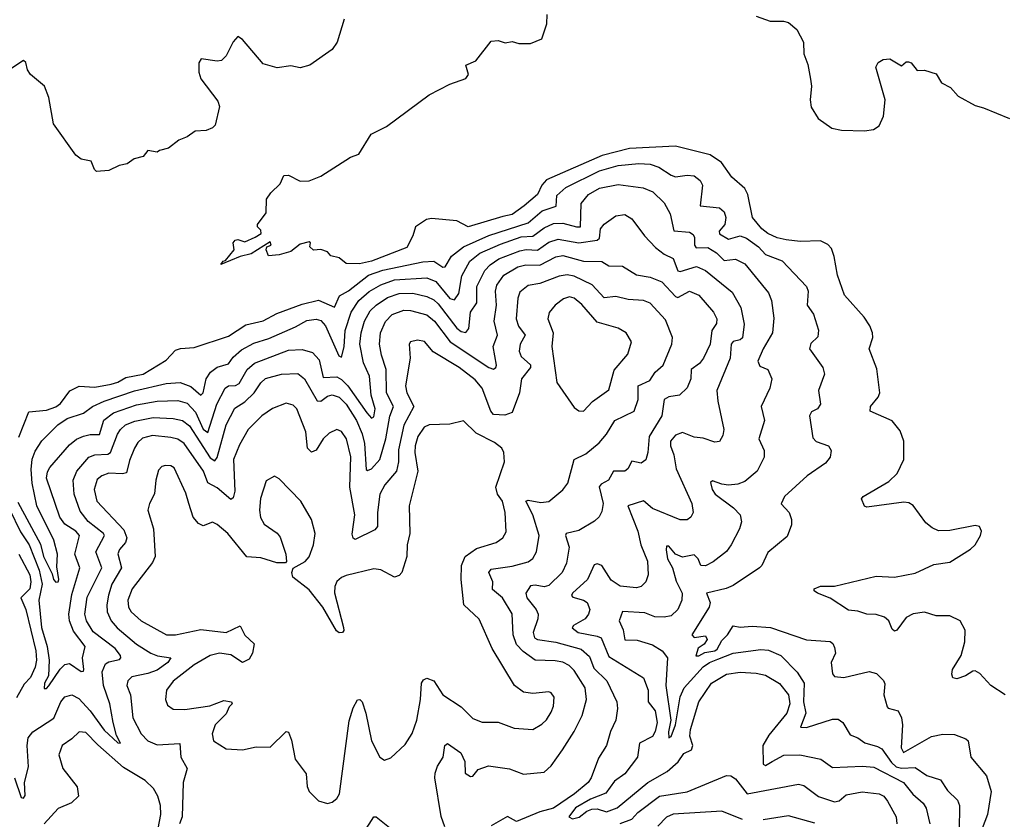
# Model space of a CAD drawing. Extents: x 1603745 to 1745082, y 385868 to 533966.
# Tile 44 of 256: x 1611089 to 1615361, y 426535 to 430003. Entities that reach past the tile are written whole.
import ezdxf

# ---------------------------------------------------------------- set-up
doc = ezdxf.new("R2010")
doc.units = 0

msp = doc.modelspace()

# ---------------------------------------------------------------- linework, layer by layer
at = {"layer": '0CON20XD'}
for points in [[(1612496.2, 430005), (1612466.7, 429905), (1612445, 429873.3), (1612347.5, 429805), (1612305, 429794), (1612265, 429802), (1612205.9, 429794.1), (1612145, 429812), (1612055, 429916.7), (1612035, 429930), (1612015, 429906.7), (1611985, 429846.2), (1611965, 429826), (1611945, 429822.9), (1611876.7, 429833.3), (1611866.2, 429815), (1611865.8, 429775), (1611875, 429746.7), (1611948.8, 429648.8), (1611955.9, 429625.9), (1611936.2, 429545), (1611925, 429533.3), (1611898.3, 429521.7), (1611850.5, 429519.5), (1611815.7, 429494.3), (1611779.6, 429480.4), (1611735, 429445.8), (1611695, 429436), (1611685, 429428), (1611645, 429435.6), (1611625, 429409.2), (1611585, 429400), (1611555, 429377.5), (1611520.2, 429369.8), (1611475, 429349.2), (1611422.5, 429345), (1611413.2, 429353.2), (1611399.3, 429389.3), (1611355, 429398.1), (1611332, 429415), (1611235, 429551.2), (1611214.4, 429665), (1611195.8, 429715), (1611135.5, 429765.5), (1611122.5, 429785), (1611115, 429816.7), (1611105.7, 429825.7), (1611055, 429792)], [(1615364.7, 427075), (1615302.3, 427115), (1615255, 427166.5), (1615235, 427178.2), (1615225, 427177.3), (1615193.3, 427156.7), (1615155, 427143.9), (1615137.9, 427147.9), (1615132.9, 427165), (1615136.4, 427185), (1615174.3, 427245.7), (1615190.6, 427305), (1615191.4, 427355), (1615169.6, 427395), (1615125, 427417.2), (1615065, 427417.9), (1615015, 427433.9), (1614965.3, 427425.3), (1614935, 427410.4), (1614895, 427355.8), (1614885, 427351.4), (1614875, 427360), (1614860, 427395), (1614841.3, 427411.3), (1614805, 427422.7), (1614765, 427423.8), (1614725, 427437.9), (1614685, 427441.3), (1614605, 427494.6), (1614550, 427515), (1614536.7, 427525), (1614536.7, 427535), (1614563.8, 427546.2), (1614625, 427545.6), (1614805, 427590), (1614884.3, 427585.7), (1614975, 427602.2), (1615055, 427639.4), (1615125, 427649.8), (1615215, 427706.3), (1615235, 427725.4), (1615258.3, 427765), (1615262.6, 427785), (1615254.2, 427804.2), (1615235, 427808.4), (1615125, 427787.1), (1615075, 427786.6), (1615048.5, 427798.5), (1615020.8, 427820.8), (1614965.7, 427895.7), (1614947.2, 427907.2), (1614925, 427909.7), (1614765, 427888), (1614755, 427892.5), (1614742, 427925), (1614748.8, 427935), (1614859.5, 428000.5), (1614895.8, 428034.2), (1614925.3, 428095), (1614924.7, 428174.7), (1614909.1, 428219.1), (1614875, 428263.3), (1614778.8, 428305), (1614780, 428325), (1614814.4, 428365), (1614821.5, 428385), (1614807.8, 428487.8), (1614774.5, 428575), (1614790.8, 428625), (1614789.7, 428645), (1614778.3, 428675), (1614753.1, 428713.1), (1614668.4, 428808.4), (1614637.6, 428895), (1614623.3, 428975), (1614610.9, 429010.9), (1614595, 429027.4), (1614563, 429043), (1614475, 429041), (1614415, 429047.6), (1614375, 429057.1), (1614335, 429075.2), (1614309.7, 429095), (1614268.8, 429145), (1614247.9, 429245), (1614235, 429271.3), (1614179.2, 429319.2), (1614133.5, 429383.4), (1614085, 429416.9), (1613935, 429454.3), (1613735, 429444.8), (1613616.4, 429413.6), (1613375, 429307.9), (1613354.4, 429285.6), (1613335.2, 429244.8), (1613277.2, 429195), (1613225, 429158.4), (1613185, 429149.7), (1613035, 429103.8), (1612985, 429130), (1612875, 429140), (1612853.6, 429136.4), (1612806.2, 429105), (1612794.2, 429065), (1612768, 429015), (1612615.7, 428955), (1612563.8, 428943.8), (1612505, 428946), (1612475, 428970), (1612439.3, 428979.3), (1612425, 428996.2), (1612395, 429006.2), (1612363, 429003), (1612348.3, 429018.3), (1612350, 429035), (1612345, 429040), (1612305, 429028.8), (1612265, 428997.5), (1612215, 428982.5), (1612168.3, 428978.3), (1612157.5, 429005), (1612161.7, 429018.3), (1612180, 429025), (1612175, 429040), (1612092.5, 428987.5), (1612045.8, 428975.8), (1611961.7, 428941.7), (1611971.2, 428955), (1611982, 428958), (1612018.6, 429005), (1612014.3, 429035), (1612023.1, 429046.9), (1612035, 429049.2), (1612065, 429040), (1612110.5, 429059.5), (1612136, 429075), (1612135, 429090), (1612120, 429105), (1612120, 429115), (1612157.5, 429165), (1612160, 429225), (1612178.3, 429251.7), (1612218.8, 429291.2), (1612235, 429326.7), (1612255, 429328), (1612305, 429302.9), (1612345, 429304), (1612395, 429323.8), (1612523.9, 429406.1), (1612560.7, 429419.3), (1612613.9, 429506.1), (1612680.7, 429539.3), (1612865, 429676.7), (1612955, 429723.3), (1613025, 429747.5), (1613036, 429765), (1613023.9, 429806.1), (1613067.5, 429825), (1613135, 429910), (1613165, 429912.5), (1613195, 429902.5), (1613225, 429907.5), (1613255, 429900), (1613305, 429900), (1613355, 429920), (1613376.2, 429985), (1613378, 430025)], [(1614285, 430017.5), (1614345, 429996), (1614403, 429997), (1614425, 429990), (1614460.5, 429960.5), (1614489.2, 429905), (1614491.2, 429855), (1614508, 429808), (1614520.5, 429745), (1614524.7, 429714.7), (1614518.2, 429655), (1614523.2, 429623.2), (1614554.2, 429574.2), (1614612.8, 429532.8), (1614655, 429524.1), (1614755, 429520.9), (1614793.8, 429526.2), (1614818.3, 429541.7), (1614837.5, 429585), (1614844.6, 429655), (1614803.8, 429796.2), (1614813.6, 429816.4), (1614835, 429830), (1614865, 429832.5), (1614915, 429802.5), (1614935, 429820), (1614945, 429820), (1614957.5, 429815), (1614982.9, 429782.9), (1615015, 429783.8), (1615065, 429767.5), (1615088.3, 429728.3), (1615128.3, 429708.3), (1615161.7, 429671.7), (1615235, 429631.2), (1615270.8, 429620.8), (1615383.9, 429573.9)], [(1611085, 428192.5), (1611127.9, 428302.1), (1611205, 428309.7), (1611245, 428323.5), (1611265, 428338.5), (1611306.6, 428393.4), (1611347.3, 428412.7), (1611415, 428409.1), (1611485, 428421.7), (1611515, 428430.7), (1611549.2, 428450.8), (1611625, 428464.8), (1611723.9, 428526.1), (1611765, 428569.4), (1611786.8, 428576.8), (1611845, 428580.6), (1611995, 428630), (1612070.4, 428679.6), (1612145, 428696), (1612205, 428728.1), (1612315, 428769.3), (1612385, 428786.7), (1612455, 428756.5), (1612476.9, 428805), (1612515, 428827), (1612602.4, 428895), (1612665, 428916.8), (1612838, 428952), (1612885, 428955.6), (1612925, 428930), (1612935, 428930.9), (1612962.4, 428977.6), (1613015, 429017.3), (1613123.7, 429066.3), (1613295, 429121.1), (1613355.9, 429174.1), (1613416.2, 429193.8), (1613419.8, 429240.2), (1613458, 429275), (1613605, 429347.7), (1613685, 429370.3), (1613775, 429378.5), (1613823.8, 429376.2), (1613862.6, 429362.6), (1613915, 429328.5), (1613935, 429321.8), (1613985, 429328.9), (1614015.4, 429325.4), (1614041.4, 429305), (1614051.8, 429285), (1614041.9, 429195), (1614125, 429187.3), (1614145, 429169.2), (1614152.8, 429145), (1614148.6, 429115), (1614123.4, 429085), (1614125, 429074.1), (1614165, 429051), (1614215, 429065.2), (1614241.8, 429055), (1614295, 429017.4), (1614325, 428984.2), (1614396.9, 428956.9), (1614502.5, 428845), (1614509.4, 428825), (1614505.6, 428765), (1614533.1, 428725), (1614555.5, 428655.5), (1614552.5, 428627.5), (1614521.1, 428598.9), (1614515.5, 428575), (1614574.4, 428495), (1614581.4, 428465), (1614555.6, 428395), (1614564.2, 428335), (1614550, 428315), (1614525, 428302.5), (1614515.6, 428284.4), (1614529.7, 428189.7), (1614545, 428174), (1614598.8, 428155), (1614609.2, 428135), (1614606, 428105), (1614585, 428080), (1614505.8, 428025), (1614407.1, 427935), (1614393, 427903), (1614427.5, 427865), (1614437.1, 427835), (1614438.3, 427811.7), (1614418.3, 427761.7), (1614335, 427692.5), (1614309.5, 427635), (1614299.4, 427625), (1614185, 427548.8), (1614154.8, 427535.2), (1614069.5, 427515), (1614084.7, 427475), (1614080, 427455), (1614005.6, 427335), (1614015, 427322.7), (1614065, 427330.6), (1614071.5, 427315), (1614059.1, 427295), (1614033.3, 427276.7), (1614023.2, 427243.3), (1614035, 427243.1), (1614061.8, 427258.2), (1614105, 427264.9), (1614115, 427272.4), (1614135, 427310), (1614159.6, 427335), (1614185, 427374.2), (1614215, 427367.5), (1614266.9, 427373.1), (1614346.4, 427366.4), (1614502.6, 427312.6), (1614605.3, 427305.3), (1614617.6, 427297.6), (1614625, 427280), (1614628.1, 427255), (1614610.5, 427215), (1614615.6, 427165.6), (1614623.8, 427153.8), (1614665, 427150.3), (1614775.5, 427175.5), (1614807, 427167), (1614837, 427137), (1614843, 427123), (1614838.2, 427075), (1614852.7, 427022.7), (1614856.9, 427016.9), (1614901.2, 427005), (1614915.4, 426975.4), (1614920, 426945), (1614913.7, 426845), (1614924.3, 426825), (1615045, 426893.6), (1615094.2, 426904.2), (1615145, 426902.5), (1615194.3, 426884.3), (1615204, 426875), (1615216.7, 426805), (1615283.8, 426723.8), (1615303.6, 426655), (1615287.8, 426555), (1615254.3, 426465)], [(1611080.5, 427910.5), (1611178.4, 427728.4), (1611191.5, 427675), (1611229.4, 427599.4), (1611235.8, 427575), (1611245, 427563.1), (1611255, 427564.2), (1611258.6, 427575), (1611250.2, 427629.8), (1611252.5, 427685), (1611236.4, 427745), (1611163.3, 427895), (1611143, 427993), (1611137.7, 428052.3), (1611142.6, 428097.4), (1611155, 428131.8), (1611185, 428176.9), (1611254.6, 428245.4), (1611295, 428273.8), (1611365, 428296.9), (1611405, 428325.2), (1611455, 428348.3), (1611587, 428392.9), (1611724.8, 428425.2), (1611785, 428429.3), (1611831.7, 428411.7), (1611875, 428374.6), (1611885.2, 428385), (1611897.8, 428445), (1611916.5, 428473.5), (1611945, 428496.2), (1611995, 428510), (1612015, 428539.2), (1612050.8, 428570.8), (1612105, 428599.8), (1612169.5, 428620.5), (1612285, 428670.3), (1612335, 428697.5), (1612375, 428704), (1612395, 428697.7), (1612415, 428675.4), (1612473.6, 428545), (1612485, 428539.2), (1612496.6, 428583.4), (1612501.1, 428655), (1612527, 428735), (1612560.9, 428785), (1612605.8, 428824.2), (1612655, 428852.3), (1612715, 428873.9), (1612855, 428883.2), (1612895, 428867.8), (1612955, 428793), (1612975, 428787.1), (1612994, 428815), (1613007.8, 428892.2), (1613042.4, 428955), (1613085, 428989.8), (1613175, 429029.9), (1613265, 429060.4), (1613316, 429064), (1613365, 429100.2), (1613405, 429118.5), (1613445, 429119.8), (1613505, 429103.7), (1613522.2, 429105), (1613524.6, 429205), (1613556.9, 429245), (1613605, 429272.5), (1613685, 429288.6), (1613794.2, 429274.2), (1613836.2, 429256.2), (1613885, 429208.6), (1613910.7, 429160.7), (1613927, 429087), (1613995, 429081.2), (1614011.7, 429071.7), (1614017.5, 429057.5), (1614016.8, 429025), (1614023.5, 429013.5), (1614075.2, 429015.2), (1614112, 428992), (1614145, 428958.4), (1614195, 428964.7), (1614235, 428943.2), (1614338.5, 428818.5), (1614351.3, 428785), (1614361.2, 428708.8), (1614355.9, 428645), (1614314.2, 428575), (1614291.2, 428521.2), (1614300.7, 428500.7), (1614335.7, 428485), (1614353.1, 428445), (1614343.3, 428405), (1614306.5, 428325), (1614320.9, 428265), (1614296.2, 428185), (1614318.9, 428135), (1614319.1, 428105), (1614289.2, 428045), (1614235, 428000), (1614205, 427988.8), (1614165, 427984.3), (1614135, 427988.1), (1614095, 428003.1), (1614085.7, 427995), (1614093.5, 427965), (1614106.1, 427945), (1614186.2, 427885), (1614215.2, 427855.2), (1614220.8, 427825), (1614212.1, 427795), (1614176.2, 427725), (1614155, 427696.9), (1614098.3, 427651.7), (1614065, 427634.4), (1614045, 427636.2), (1614033.3, 427665), (1614015, 427681.8), (1613965, 427671.6), (1613934.8, 427684.8), (1613905, 427718.9), (1613895, 427718.8), (1613893.8, 427703.8), (1613899.8, 427665), (1613921.3, 427625), (1613937.9, 427567.9), (1613963.3, 427515), (1613962.3, 427485), (1613944.6, 427445), (1613915, 427416.8), (1613885, 427410.9), (1613845, 427413.3), (1613801, 427431), (1613705, 427436.7), (1613690, 427395), (1613707.1, 427357.1), (1613715, 427313.3), (1613768.7, 427311.3), (1613835, 427291.6), (1613876.8, 427265), (1613899.1, 427235), (1613892.7, 427115), (1613914.6, 426965), (1613903.5, 426913.5), (1613905, 426887.5), (1613915, 426894.6), (1613935, 426944.4), (1613954.7, 427065.3), (1613972.3, 427105), (1614055, 427196.1), (1614082.1, 427215), (1614118.7, 427228.7), (1614185, 427255.5), (1614305, 427271), (1614338.5, 427268.5), (1614391.2, 427245), (1614462.6, 427172.6), (1614493.2, 427125), (1614489.5, 427045), (1614500.4, 426995), (1614477.5, 426935), (1614502.5, 426932.5), (1614615, 426969.3), (1614639.8, 426969.8), (1614660, 426955), (1614691.9, 426901.9), (1614725, 426888.8), (1614756.5, 426866.5), (1614811, 426851), (1614829.8, 426839.8), (1614871.3, 426781.3), (1614892.5, 426762.5), (1614915, 426756.8), (1614975, 426759.8), (1615025, 426724.1), (1615085, 426706.1), (1615115, 426660.4), (1615157.5, 426617.5), (1615167.3, 426595), (1615164.7, 426485)], [(1611305, 428159.2), (1611335, 428183.1), (1611365, 428196.3), (1611395, 428203.8), (1611435, 428203.5), (1611454.1, 428265.9), (1611495, 428297.7), (1611595, 428332.8), (1611685, 428347.7), (1611775, 428351.2), (1611815, 428339.4), (1611850.8, 428300.8), (1611885, 428226.2), (1611905, 428212.1), (1611944.1, 428335.9), (1611980, 428405), (1611995, 428415.3), (1612025, 428416.7), (1612040.9, 428425), (1612075.3, 428485), (1612107.2, 428512.8), (1612255, 428569), (1612315, 428572.8), (1612359.5, 428559.5), (1612387.7, 428527.7), (1612405, 428451.1), (1612465, 428453.4), (1612485, 428442.8), (1612511.8, 428415), (1612595, 428297.1), (1612615, 428274.2), (1612625, 428280), (1612631, 428315), (1612614, 428374), (1612606, 428456), (1612580.4, 428515), (1612564.8, 428595), (1612570.2, 428645), (1612584.3, 428695.7), (1612610.1, 428739.9), (1612635.1, 428764.9), (1612685, 428798.4), (1612735, 428815.2), (1612795, 428816.5), (1612855, 428802.2), (1612885, 428788.3), (1612905, 428771), (1612985, 428665.2), (1613005, 428650.9), (1613025, 428646.2), (1613037.1, 428662.9), (1613044.7, 428735), (1613071.6, 428775), (1613072.8, 428845), (1613107, 428915), (1613130.1, 428939.9), (1613167.2, 428965), (1613259.5, 429000.5), (1613286.1, 429006.1), (1613335, 429003.2), (1613385, 429038.4), (1613425, 429051.2), (1613515, 429035.6), (1613595, 429046.2), (1613604.1, 429055.9), (1613608.7, 429095), (1613625, 429115.5), (1613675, 429151.9), (1613715, 429157.5), (1613745, 429138.6), (1613800.5, 429065), (1613847.5, 429015), (1613885, 428986.2), (1613925, 428967.5), (1613945, 428913.3), (1613955, 428911), (1614025, 428932.4), (1614065, 428915.3), (1614180.8, 428820.8), (1614217.3, 428755), (1614231.7, 428681.7), (1614225, 428623.5), (1614215, 428613.8), (1614185, 428606.7), (1614176, 428595), (1614172.2, 428535), (1614113.2, 428395), (1614118.4, 428348.4), (1614144.5, 428225), (1614140, 428200), (1614125, 428173.8), (1614105, 428170.8), (1614055, 428188.5), (1614015, 428191.8), (1613965, 428212.9), (1613935, 428200.9), (1613913.1, 428175), (1613912.4, 428155), (1613926.7, 428115), (1613936.8, 428055), (1614005.5, 427904.5), (1614011.5, 427865), (1614000.6, 427845), (1613985, 427833.5), (1613955, 427833.1), (1613835, 427883.2), (1613795, 427915.6), (1613728.1, 427895), (1613771.6, 427785), (1613784, 427725), (1613813.6, 427655), (1613815.4, 427595), (1613805, 427564.3), (1613785, 427544.6), (1613765, 427538.2), (1613695, 427546.6), (1613655, 427572.3), (1613615.2, 427635.2), (1613595, 427643.2), (1613581.1, 427638.9), (1613552.7, 427575), (1613486.8, 427515), (1613482.7, 427505), (1613488.2, 427498.2), (1613535, 427485.3), (1613550.9, 427475), (1613562.7, 427445), (1613557.2, 427425), (1613542.1, 427405), (1613492.5, 427375), (1613485.7, 427365), (1613511.9, 427345), (1613595, 427329.6), (1613611.5, 427321.5), (1613645, 427240.8), (1613795, 427148.6), (1613816.5, 427095), (1613816.3, 427045), (1613845.8, 427005), (1613854.7, 426954.7), (1613846.6, 426915), (1613835, 426894.6), (1613777.5, 426865), (1613769.2, 426805), (1613715, 426732.6), (1613670, 426700), (1613632.1, 426647.9), (1613565, 426621.7), (1613500, 426585), (1613472.1, 426545), (1613487, 426537), (1613516.5, 426543.5), (1613549.7, 426570.3), (1613571.2, 426578.8), (1613595, 426580), (1613635, 426567), (1613681.3, 426585), (1613814.3, 426695), (1613898.5, 426741.5), (1613946.4, 426783.6), (1613970.2, 426819.8), (1614003.5, 426836.5), (1614009.6, 426855), (1613996.2, 426895), (1613998.9, 426925), (1614036.3, 427043.7), (1614090.7, 427125), (1614155, 427163.6), (1614215, 427172.5), (1614285, 427168.6), (1614325, 427159.4), (1614385, 427123.1), (1614424.7, 427075), (1614430.5, 427035), (1614417.2, 426995), (1614340, 426900), (1614313.8, 426855), (1614315, 426773.8), (1614325, 426767.5), (1614353.6, 426785), (1614405, 426812.5), (1614474.2, 426814.2), (1614565, 426795.5), (1614615, 426758.8), (1614745.2, 426765.2), (1614795, 426760.7), (1614924.3, 426694.3), (1614965, 426643.8), (1615008.8, 426605), (1615022.6, 426582.6), (1615037.5, 426515)], [(1611066.1, 426715), (1611095, 426628.8), (1611105, 426626.2), (1611111.7, 426638.3), (1611109.4, 426695), (1611127.2, 426762.8), (1611120.8, 426855), (1611125, 426888.6), (1611146, 426914), (1611236.7, 426973.3), (1611267.5, 427045), (1611285, 427066.2), (1611315, 427074.7), (1611345, 427058.1), (1611395, 427005.3), (1611455, 426921.2), (1611515, 426865.8), (1611525.6, 426865), (1611508.2, 426898.2), (1611494.4, 426955), (1611480.2, 427035), (1611451.7, 427115), (1611446.2, 427175), (1611460.9, 427209.1), (1611475, 427218), (1611521.4, 427228.6), (1611528, 427235), (1611526.5, 427245), (1611502.2, 427275), (1611407.7, 427347.7), (1611378.1, 427395), (1611371, 427425), (1611381.4, 427498.6), (1611444.3, 427625), (1611419.2, 427695), (1611457.2, 427765), (1611452.2, 427775), (1611385, 427825.8), (1611351.6, 427871.6), (1611325.2, 427945), (1611320.8, 428005), (1611335.9, 428045), (1611389.2, 428105), (1611415, 428116.1), (1611471, 428119), (1611482.5, 428125), (1611512.4, 428205), (1611525.8, 428225), (1611547.5, 428245), (1611587.8, 428262.2), (1611667.3, 428277.3), (1611755, 428273.7), (1611795, 428264.3), (1611825, 428241.4), (1611915, 428102.9), (1611935, 428090), (1611945, 428104.4), (1611984.8, 428245), (1612022.2, 428317.8), (1612065, 428344.7), (1612106.2, 428383.8), (1612135, 428428.5), (1612155, 428446.8), (1612224.3, 428465.7), (1612295, 428467.8), (1612325, 428445.5), (1612379.5, 428349.5), (1612395, 428347.8), (1612425, 428369.7), (1612445, 428376.2), (1612475, 428365.3), (1612505, 428335.3), (1612550.6, 428265), (1612575, 428207.3), (1612584.3, 428165), (1612592.2, 428052.2), (1612597.9, 428047.9), (1612615, 428055.2), (1612651.9, 428095), (1612677.1, 428185), (1612695, 428282.9), (1612710.2, 428325), (1612680.2, 428385), (1612678.5, 428485), (1612658.1, 428548.1), (1612650.6, 428595), (1612654.3, 428645), (1612676.1, 428693.9), (1612705.2, 428724.8), (1612755, 428743.4), (1612785, 428741.3), (1612855, 428722.5), (1612888.9, 428695), (1612956.3, 428606.3), (1613125, 428494.7), (1613145, 428487.5), (1613155, 428494.2), (1613157.5, 428505), (1613142.5, 428585), (1613162.2, 428635), (1613147.5, 428695), (1613157, 428765), (1613152.7, 428825), (1613158.7, 428851.3), (1613189.7, 428895), (1613249.8, 428930.2), (1613285, 428939.6), (1613345, 428938.7), (1613415, 428974.3), (1613445, 428980), (1613535, 428954.8), (1613614.7, 428954.7), (1613645.3, 428935.3), (1613705, 428934.5), (1613765, 428896.9), (1613825, 428885.8), (1613875, 428866.3), (1613935, 428801.9), (1613945, 428798.1), (1613995, 428825.3), (1614035, 428808.2), (1614099.3, 428735), (1614114, 428705), (1614112.9, 428685), (1614091.6, 428655), (1614085.3, 428595), (1614055.6, 428534.4), (1614038.8, 428511.2), (1614003.1, 428485), (1614001.6, 428445), (1613985, 428405.7), (1613952, 428375), (1613905, 428366.9), (1613885.4, 428355), (1613875.2, 428285), (1613819.7, 428195), (1613813.8, 428125), (1613805, 428094.2), (1613785, 428080), (1613745, 428088), (1613727.5, 428055), (1613715, 428044.5), (1613665, 428044.5), (1613643.5, 428005), (1613611.6, 427988.4), (1613602.8, 427977.2), (1613620.7, 427905), (1613615, 427870), (1613603, 427847), (1613582.2, 427827.8), (1613515, 427787.7), (1613460, 427775), (1613456.9, 427765), (1613472.5, 427715), (1613460.9, 427645), (1613442.3, 427605), (1613385, 427548.2), (1613365, 427543.5), (1613325, 427550), (1613305, 427547.1), (1613285.5, 427515), (1613289.4, 427495), (1613329.4, 427445), (1613338.1, 427425), (1613336.8, 427405), (1613316.1, 427345), (1613322.5, 427322.5), (1613335, 427314.8), (1613415, 427303.4), (1613525, 427272.2), (1613561.4, 427241.4), (1613579.3, 427190.7), (1613636.9, 427135), (1613680, 427045), (1613683.1, 427015), (1613675.5, 426965), (1613652.7, 426915), (1613635.4, 426854.6), (1613599.7, 426800.3), (1613568.5, 426715), (1613555.4, 426695), (1613496.7, 426645), (1613405, 426582.9), (1613345, 426567.4), (1613245, 426525.6), (1613205, 426547.5), (1613135, 426506.2)], [(1612932.8, 426502.8), (1612917.4, 426547.4), (1612889.8, 426715), (1612891.1, 426735), (1612901.3, 426765), (1612926.7, 426805), (1612932.9, 426855), (1612945, 426863.1), (1613003.6, 426823.6), (1613020.6, 426785), (1613021.4, 426735), (1613045, 426720), (1613055, 426722.5), (1613078.8, 426751.2), (1613123.6, 426766.4), (1613213.7, 426753.7), (1613275, 426731.1), (1613365, 426739.2), (1613395, 426767.1), (1613444.3, 426835.8), (1613494.8, 426915.2), (1613529.4, 426985), (1613548.8, 427055), (1613542.1, 427105), (1613495, 427180.8), (1613472.4, 427202.4), (1613445, 427215.8), (1613412.2, 427222.2), (1613324.8, 427224.8), (1613272.9, 427262.9), (1613245, 427293.4), (1613229.4, 427335), (1613225, 427425.8), (1613183.3, 427495), (1613140.7, 427530.8), (1613142.4, 427565), (1613124, 427605), (1613135, 427619.3), (1613225, 427632.4), (1613295, 427651.5), (1613315, 427666.5), (1613331.3, 427695), (1613342.2, 427765), (1613314.8, 427855), (1613284.7, 427915.3), (1613295, 427919.4), (1613350.6, 427909.4), (1613385, 427913.6), (1613445.9, 427964.1), (1613467.7, 427992.3), (1613495.3, 428094.7), (1613545, 428119.6), (1613602.6, 428167.4), (1613635.2, 428204.8), (1613671.1, 428265), (1613755.5, 428305), (1613772.2, 428355), (1613772.7, 428415), (1613822.8, 428437.2), (1613845.8, 428474.2), (1613881.2, 428505), (1613917.8, 428595), (1613921.1, 428625), (1613891.5, 428701.5), (1613825, 428773.8), (1613795, 428785.3), (1613729.4, 428789.4), (1613675, 428801.9), (1613625, 428796.2), (1613573.1, 428853.1), (1613495, 428890.2), (1613464.4, 428895.6), (1613429, 428891), (1613345, 428858.1), (1613295, 428850.4), (1613259.4, 428820.6), (1613249.7, 428795), (1613243.1, 428705), (1613253.5, 428673.5), (1613282.5, 428635), (1613260.5, 428595), (1613256.4, 428565), (1613265, 428542.1), (1613305, 428506.4), (1613305.8, 428495), (1613266.2, 428445), (1613257.1, 428385), (1613225, 428298.6), (1613193.1, 428286.9), (1613145, 428290), (1613132.4, 428305), (1613095.2, 428405), (1613065, 428440.9), (1612995.4, 428495), (1612882.5, 428562.5), (1612845, 428606.7), (1612815, 428613.1), (1612785, 428605.7), (1612779.2, 428595), (1612783.5, 428535), (1612762.2, 428415), (1612768.9, 428385), (1612799, 428325), (1612755.1, 428244.9), (1612732.3, 428137.7), (1612731.7, 428085), (1612723.2, 428045), (1612672.7, 427985), (1612652.1, 427945), (1612641, 427865), (1612641.8, 427805), (1612629.1, 427790.9), (1612545, 427748.1), (1612535, 427753.8), (1612532, 427772), (1612543.5, 427855), (1612521.7, 427975), (1612525, 428106.7), (1612506.4, 428185), (1612485, 428216.7), (1612465, 428225.5), (1612431.1, 428208.9), (1612405, 428184.4), (1612375, 428135.6), (1612355, 428127.3), (1612338.2, 428145), (1612330.3, 428215), (1612291.5, 428315), (1612275, 428330.5), (1612245, 428340), (1612185, 428316.9), (1612140, 428285), (1612080.7, 428225), (1612041.8, 428158.2), (1612017.1, 428095), (1612021.8, 427958.2), (1612015, 427929.2), (1612005, 427922.2), (1611945, 427972.9), (1611905, 427994.6), (1611885.7, 428045), (1611801.8, 428165), (1611775, 428183.8), (1611745, 428190.7), (1611665, 428198.9), (1611621.8, 428188.2), (1611601, 428169), (1611586.9, 428145), (1611565, 428090.8), (1611552.5, 428037.5), (1611535, 428032.5), (1611475, 428035.8), (1611445, 428024), (1611425, 428007.9), (1611411.4, 427965), (1611423.1, 427915), (1611539.8, 427789.8), (1611553.5, 427755), (1611547.3, 427735), (1611522, 427705), (1611515, 427686.7), (1611530, 427625), (1611487.7, 427555), (1611473.7, 427506.3), (1611466, 427465), (1611468.1, 427435), (1611485.3, 427395), (1611511.2, 427365), (1611595, 427294.7), (1611657.3, 427255), (1611686.9, 427243.1), (1611743.8, 427235), (1611731.5, 427215), (1611685, 427182.1), (1611645, 427166.8), (1611575, 427152.1), (1611557.9, 427135), (1611554, 427115), (1611569.1, 427075), (1611579.2, 426975), (1611615, 426905.6), (1611645, 426875.4), (1611685, 426857.8), (1611783.4, 426863.4), (1611788.5, 426805), (1611815.6, 426755), (1611797.7, 426695), (1611792.9, 426545), (1611782.5, 426515)], [(1613535, 428304.2), (1613573.6, 428346.3), (1613645, 428398.1), (1613667.7, 428482.3), (1613727.4, 428552.6), (1613743.1, 428605), (1613720.8, 428645), (1613685.3, 428665.3), (1613595, 428691.1), (1613527.8, 428767.8), (1613495.2, 428795.2), (1613475, 428800.9), (1613448.3, 428791.7), (1613412.2, 428765), (1613386.8, 428733.2), (1613380.4, 428705), (1613404, 428645), (1613398, 428585), (1613419.2, 428429.2), (1613495, 428321.2), (1613515, 428306), (1613535, 428304.2)], [(1612425, 426603.6), (1612445, 426609.4), (1612465, 426624.4), (1612476.9, 426645), (1612518.8, 426961.2), (1612535, 427018.8), (1612555, 427052.5), (1612565, 427053.8), (1612574.2, 427044.2), (1612590.6, 426995), (1612615.5, 426875), (1612652, 426805), (1612671.7, 426791.7), (1612698.8, 426801.2), (1612760.9, 426859.1), (1612792.4, 426907.6), (1612812.5, 426965), (1612827.6, 427055), (1612831.5, 427125), (1612840.4, 427139.6), (1612855, 427146.9), (1612885.4, 427135.4), (1612925, 427074.4), (1613005, 427022.5), (1613055, 426971.5), (1613095, 426956.8), (1613165.5, 426955.5), (1613235, 426930.6), (1613315, 426923.6), (1613355, 426946.9), (1613375, 426965.8), (1613395, 426998.8), (1613405.6, 427025.6), (1613408, 427065), (1613395, 427083.8), (1613385, 427088), (1613315, 427080), (1613275, 427086.7), (1613235.3, 427115.3), (1613138.9, 427275), (1613082.3, 427402.3), (1613015.3, 427465.3), (1613003.8, 427575), (1613005.3, 427635), (1613021.1, 427675), (1613071.4, 427708.6), (1613155.8, 427735), (1613184.6, 427755.4), (1613199.1, 427780.9), (1613195.5, 427865), (1613183.1, 427915), (1613162.3, 427945), (1613154.1, 427975), (1613192.9, 428085), (1613189.4, 428125), (1613180.8, 428145), (1613148.6, 428168.6), (1613068.8, 428208.8), (1613015, 428262.9), (1612955, 428248.5), (1612865, 428245.8), (1612843.1, 428235), (1612815.8, 428195), (1612804.4, 428155), (1612803.6, 428125), (1612816.7, 428045), (1612778.2, 427895), (1612781.5, 427775), (1612769.5, 427725), (1612768.5, 427675), (1612746.2, 427605), (1612735, 427592.5), (1612715, 427584.5), (1612655, 427616.2), (1612625, 427620.5), (1612505, 427591.5), (1612485, 427583.8), (1612465, 427566.5), (1612455.4, 427545), (1612455, 427517.5), (1612493.9, 427366.1), (1612495.8, 427354.2), (1612490, 427345), (1612475, 427343.3), (1612462.7, 427352.7), (1612403.6, 427455), (1612345, 427530), (1612274.2, 427585), (1612270, 427605), (1612275.9, 427624.1), (1612327.6, 427652.4), (1612345, 427673.3), (1612363.1, 427725), (1612371.1, 427775), (1612355.4, 427835.4), (1612308.9, 427915), (1612215, 428011.2), (1612195, 428023.3), (1612157.5, 428002.5), (1612133.3, 427926.7), (1612128.5, 427875), (1612133.6, 427843.7), (1612150, 427815), (1612206.2, 427776.2), (1612218.9, 427758.9), (1612243.1, 427685), (1612246.7, 427653.3), (1612242.5, 427647.5), (1612205, 427646.9), (1612135, 427668.7), (1612073.6, 427673.7), (1611992.1, 427775), (1611945, 427813.3), (1611925, 427822.9), (1611885, 427806.9), (1611865, 427817.8), (1611841.8, 427845), (1611822.2, 427905), (1611809.4, 427949.4), (1611758.9, 428058.9), (1611745, 428068.2), (1611720.6, 428069.4), (1611705, 428064.4), (1611690.9, 428049.1), (1611679.1, 428005), (1611673.8, 427946.2), (1611651.4, 427905), (1611644.5, 427875), (1611669.3, 427795), (1611676.6, 427675), (1611665, 427648.9), (1611576.1, 427535), (1611557.3, 427485), (1611560.7, 427455), (1611572.1, 427435), (1611615, 427396), (1611725.3, 427335.3), (1611765, 427334.2), (1611875, 427357.5), (1611985, 427345.3), (1612045, 427374), (1612065, 427333.3), (1612106.4, 427296.4), (1612098.5, 427255), (1612085, 427230), (1612055, 427214.3), (1612005, 427247.8), (1611955.3, 427254.7), (1611915, 427245.9), (1611845.6, 427205), (1611792.9, 427165), (1611755, 427133.8), (1611725.4, 427095), (1611721.8, 427055), (1611729.8, 427029.8), (1611755, 427012.7), (1611805, 427011.2), (1611913.1, 427026.9), (1611975, 427050.6), (1612007.5, 427045), (1612010, 427035), (1611997.5, 427022.5), (1611985, 426992), (1611937.5, 426945), (1611923.8, 426905), (1611930, 426875), (1611985, 426840.9), (1612055, 426836.7), (1612115, 426848.6), (1612175, 426848), (1612245, 426916.2), (1612255, 426913.3), (1612268.1, 426878.1), (1612284.6, 426795), (1612331.7, 426731.7), (1612336.6, 426676.6), (1612344.4, 426655), (1612385, 426615.6), (1612425, 426603.6)], [(1611045, 427879.2), (1611091.9, 427781.9), (1611130.3, 427725), (1611173.6, 427615), (1611186.5, 427555), (1611171.7, 427485), (1611182.6, 427367.4), (1611207.5, 427285), (1611216.1, 427225), (1611213.1, 427156.9), (1611196.2, 427125), (1611195, 427102.5), (1611205, 427102.7), (1611215, 427113.2), (1611264.3, 427185.7), (1611285, 427206.1), (1611305, 427210.9), (1611355, 427175.6), (1611365, 427178), (1611367.5, 427185), (1611360.8, 427235), (1611372.8, 427285), (1611321.5, 427351.5), (1611304.9, 427394.9), (1611301.2, 427425), (1611315, 427509.5), (1611349.4, 427625), (1611328.1, 427685), (1611347.9, 427765), (1611331.8, 427785), (1611284.6, 427814.6), (1611263.2, 427845), (1611204.4, 428015), (1611208.7, 428041.3), (1611219.6, 428060.4), (1611305, 428159.2)], [(1611085, 427685.3), (1611132.1, 427595), (1611136.7, 427565), (1611132.7, 427535), (1611093.4, 427495), (1611114.5, 427445), (1611159.2, 427265), (1611160.8, 427225), (1611155.4, 427194.6), (1611135, 427149.2), (1611108.7, 427121.3), (1611075, 427061.8)], [(1611689.2, 426495), (1611700.5, 426555), (1611700, 426595), (1611688.4, 426635), (1611668.6, 426668.6), (1611632.8, 426702.8), (1611539.5, 426759.5), (1611427.3, 426857.3), (1611375, 426911.5), (1611346.2, 426913.8), (1611315, 426883.5), (1611273.1, 426855), (1611259.1, 426815), (1611276.4, 426755), (1611338.5, 426675), (1611343.3, 426635), (1611313.3, 426606.7), (1611255, 426582.3), (1611194.5, 426515)], [(1613695, 426516.8), (1613744.8, 426535.2), (1613770.8, 426565), (1613865, 426635.7), (1613985.7, 426654.3), (1614155, 426724.3), (1614175, 426722.9), (1614195, 426710), (1614245, 426644.7), (1614467.9, 426687.9), (1614491.2, 426681.2), (1614555, 426633.3), (1614625, 426610), (1614644.4, 426615.6), (1614675, 426640.7), (1614745, 426653.8), (1614818.8, 426645), (1614838.1, 426635), (1614854.2, 426614.2), (1614892.3, 426545), (1614895.3, 426515)], [(1612582.6, 426477.4), (1612625, 426546.2), (1612635, 426546), (1612708, 426488)], [(1614225, 426533.5), (1614135, 426570.5), (1613925, 426557.4), (1613895, 426543.9), (1613857.3, 426505)], [(1614538.7, 426518.7), (1614425, 426550.4), (1614315, 426532.7)]]:
    msp.add_lwpolyline(points, dxfattribs=at)

doc.saveas('drawing.dxf')
